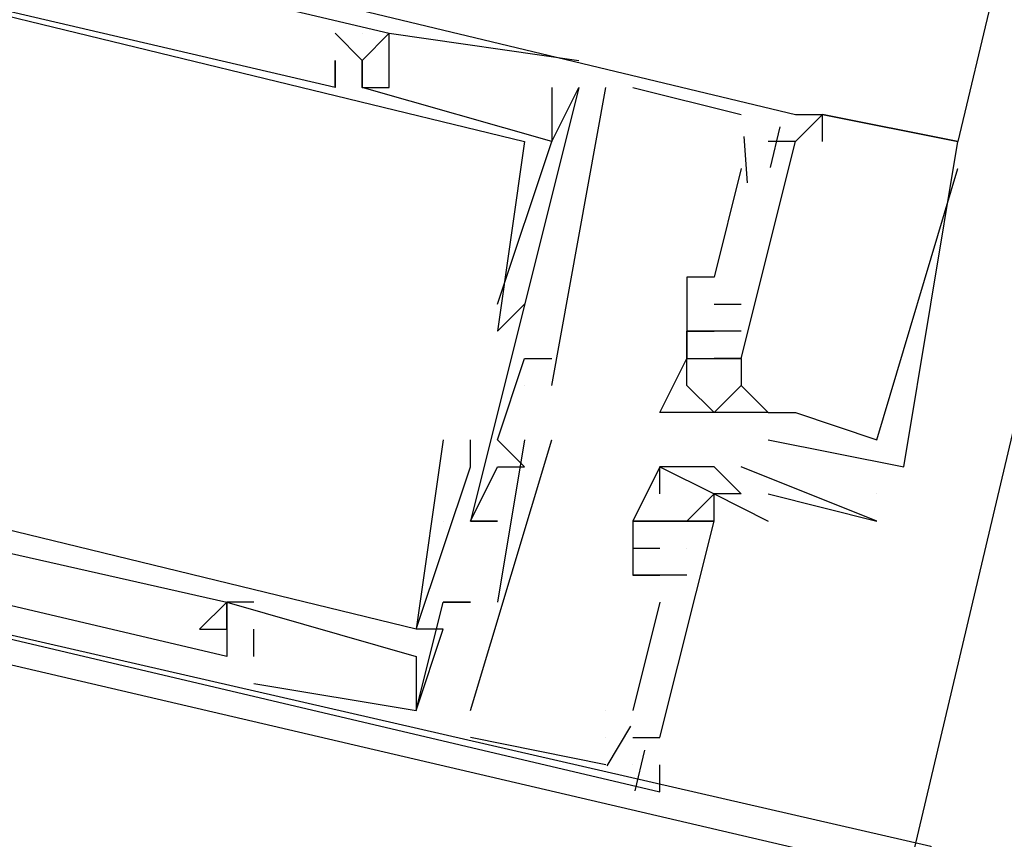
# Model space of a CAD drawing. Header units: feet. Extents: x -79 to 198, y -22 to 181.
# Tile 65 of 256: x 102.045 to 102.53, y 21.568 to 21.971. Entities that reach past the tile are written whole.
import ezdxf

# ---------------------------------------------------------------- set-up
doc = ezdxf.new("R2010")
doc.units = ezdxf.units.FT
doc.layers.add('A-LINEA', color=7, linetype='CONTINUOUS')

msp = doc.modelspace()

# ---------------------------------------------------------------- linework, layer by layer
at = {"layer": 'A-LINEA'}
for p, q in [((104.44, 30.0444), (102.5067, 21.9111)), ((102.2, 21.9644), (102.2, 21.9644)), ((102.2133, 21.9511), (102.2, 21.9644)), ((102.2, 21.9644), (102.2, 21.9644)), ((102.2133, 21.9511), (102.2, 21.9644)), ((102.2, 21.9644), (102.2, 21.9644)), ((102.2133, 21.9511), (102.2, 21.9644)), ((102.2133, 21.9644), (102.2133, 21.9644)), ((102.2133, 21.9644), (102.2133, 21.9644)), ((102.2133, 21.9644), (102.2133, 21.9644)), ((102.2267, 21.9644), (102.2267, 21.9644)), ((102.2267, 21.9644), (102.2267, 21.9644)), ((102.2267, 21.9644), (102.2267, 21.9644)), ((102.2267, 21.9644), (102.2267, 21.9644)), ((102.2267, 21.9644), (102.2267, 21.9644)), ((102.2267, 21.9644), (102.2267, 21.9644)), ((102.2, 21.9511), (102.2, 21.9511)), ((102.2, 21.9511), (102.2, 21.9511)), ((102.2, 21.9511), (102.2, 21.9511)), ((102.2133, 21.9511), (102.2133, 21.9511)), ((102.2133, 21.9511), (102.2133, 21.9511)), ((102.2133, 21.9511), (102.2133, 21.9511)), ((102.2133, 21.9511), (102.2133, 21.9511)), ((102.2133, 21.9511), (102.2133, 21.9511)), ((102.2133, 21.9511), (102.2133, 21.9511)), ((102.32, 21.9511), (102.32, 21.9511)), ((102.32, 21.9511), (102.32, 21.9511)), ((102.32, 21.9511), (102.32, 21.9511)), ((102.2, 21.9378), (102.2, 21.9378)), ((102.2, 21.9378), (102.2, 21.9378)), ((102.2, 21.9378), (102.2, 21.9378)), ((102.2133, 21.9378), (102.2133, 21.9378)), ((102.2133, 21.9378), (102.2133, 21.9378)), ((102.2133, 21.9378), (102.2133, 21.9378)), ((102.2133, 21.9378), (102.2133, 21.9378)), ((102.2133, 21.9378), (102.2133, 21.9378)), ((102.2133, 21.9378), (102.2133, 21.9378)), ((102.2267, 21.9378), (102.2267, 21.9378)), ((102.2267, 21.9378), (102.2267, 21.9378)), ((102.2267, 21.9378), (102.2267, 21.9378)), ((102.32, 21.9378), (102.2667, 21.7244)), ((102.32, 21.9378), (102.2667, 21.7244)), ((102.32, 21.9378), (102.2667, 21.7244)), ((102.3067, 21.9378), (102.3067, 21.9111)), ((102.3067, 21.9378), (102.3067, 21.9378)), ((102.3067, 21.9378), (102.3067, 21.9378)), ((102.3067, 21.7911), (102.3333, 21.9378)), ((102.3067, 21.9378), (102.3067, 21.9111)), ((102.3067, 21.9378), (102.3067, 21.9378)), ((102.3067, 21.9378), (102.3067, 21.9378)), ((102.3067, 21.7911), (102.3333, 21.9378)), ((102.3067, 21.9378), (102.3067, 21.9111)), ((102.3067, 21.9378), (102.3067, 21.9378)), ((102.3067, 21.9378), (102.3067, 21.9378)), ((102.3067, 21.7911), (102.3333, 21.9378)), ((102.32, 21.9378), (102.32, 21.9378)), ((102.32, 21.9378), (102.32, 21.9378)), ((102.32, 21.9378), (102.32, 21.9378)), ((102.32, 21.9378), (102.32, 21.9378)), ((102.32, 21.9378), (102.32, 21.9378)), ((102.32, 21.9378), (102.32, 21.9378)), ((102.3333, 21.9378), (102.3333, 21.9378)), ((102.3333, 21.9378), (102.3333, 21.9378)), ((102.3333, 21.9378), (102.3333, 21.9378)), ((102.3467, 21.9378), (102.4, 21.9244)), ((102.3467, 21.9378), (102.3467, 21.9378)), ((102.3467, 21.9378), (102.4, 21.9244)), ((102.3467, 21.9378), (102.3467, 21.9378)), ((102.3467, 21.9378), (102.4, 21.9244)), ((102.3467, 21.9378), (102.3467, 21.9378)), ((102.3067, 21.9244), (102.3067, 21.9244)), ((102.3067, 21.9244), (102.3067, 21.9244)), ((102.3067, 21.9244), (102.3067, 21.9244)), ((102.4, 21.9244), (102.4, 21.9244)), ((102.4, 21.9244), (102.4, 21.9244)), ((102.4, 21.9244), (102.4, 21.9244)), ((102.4267, 21.9244), (102.4267, 21.9244)), ((102.4267, 21.9244), (102.4267, 21.9244)), ((102.4267, 21.9244), (102.4267, 21.9244)), ((102.4267, 21.9244), (102.4267, 21.9244)), ((102.4267, 21.9244), (102.4267, 21.9244)), ((102.4267, 21.9244), (102.4267, 21.9244)), ((102.44, 21.9244), (102.44, 21.9244)), ((102.44, 21.9244), (102.44, 21.9244)), ((102.44, 21.9244), (102.44, 21.9244)), ((102.44, 21.9244), (102.44, 21.9244)), ((102.44, 21.9244), (102.44, 21.9244)), ((102.44, 21.9244), (102.44, 21.9244)), ((102.44, 21.9244), (102.44, 21.9244)), ((102.44, 21.9244), (102.44, 21.9244)), ((102.44, 21.9244), (102.44, 21.9244)), ((102.419, 21.9184), (102.4143, 21.8984)), ((102.419, 21.9184), (102.4143, 21.8984)), ((102.419, 21.9184), (102.4143, 21.8984)), ((102.4013, 21.9136), (102.4029, 21.8909)), ((102.4013, 21.9136), (102.4029, 21.8909)), ((102.4013, 21.9136), (102.4029, 21.8909)), ((102.2933, 21.9111), (102.2933, 21.9111)), ((102.2933, 21.9111), (102.2933, 21.9111)), ((102.2933, 21.9111), (102.2933, 21.9111)), ((102.3067, 21.9111), (102.3067, 21.9111)), ((102.3067, 21.9111), (102.3067, 21.9111)), ((102.3067, 21.9111), (102.3067, 21.9111)), ((102.3067, 21.9111), (102.3067, 21.9111)), ((102.3067, 21.9111), (102.3067, 21.9111)), ((102.3067, 21.9111), (102.3067, 21.9111)), ((102.4133, 21.9111), (102.4133, 21.9111)), ((102.4133, 21.9111), (102.4133, 21.9111)), ((102.4133, 21.9111), (102.4133, 21.9111)), ((102.4267, 21.9111), (102.4267, 21.9111)), ((102.4267, 21.9111), (102.4267, 21.9111)), ((102.4267, 21.9111), (102.4267, 21.9111)), ((102.4267, 21.9111), (102.4267, 21.9111)), ((102.4267, 21.9111), (102.4267, 21.9111)), ((102.4267, 21.9111), (102.4267, 21.9111)), ((102.44, 21.9111), (102.44, 21.9111)), ((102.44, 21.9111), (102.44, 21.9111)), ((102.44, 21.9111), (102.44, 21.9111)), ((102.5067, 21.9111), (102.5067, 21.9111)), ((102.5067, 21.9111), (102.5067, 21.9111)), ((102.5067, 21.9111), (102.5067, 21.9111)), ((102.5067, 21.9111), (102.5067, 21.9111)), ((102.5067, 21.9111), (102.5067, 21.9111)), ((102.5067, 21.9111), (102.5067, 21.9111)), ((102.4, 21.8978), (102.3867, 21.8444)), ((102.4, 21.8978), (102.3867, 21.8444)), ((102.4, 21.8978), (102.3867, 21.8444)), ((102.4, 21.8978), (102.4, 21.8978)), ((102.4, 21.8978), (102.4, 21.8978)), ((102.4, 21.8978), (102.4, 21.8978)), ((102.5067, 21.8978), (102.5067, 21.8978)), ((102.5067, 21.8978), (102.5067, 21.8978)), ((102.5067, 21.8978), (102.5067, 21.8978)), ((102.3733, 21.8444), (102.3733, 21.8444)), ((102.3733, 21.8444), (102.3733, 21.8444)), ((102.3733, 21.8444), (102.3733, 21.8444)), ((102.3867, 21.8444), (102.3867, 21.8444)), ((102.3867, 21.8444), (102.3867, 21.8444)), ((102.3867, 21.8444), (102.3867, 21.8444)), ((102.28, 21.8311), (102.28, 21.8311)), ((102.28, 21.8311), (102.28, 21.8311)), ((102.28, 21.8311), (102.28, 21.8311)), ((102.2933, 21.8311), (102.2933, 21.8311)), ((102.2933, 21.8311), (102.2933, 21.8311)), ((102.2933, 21.8311), (102.2933, 21.8311)), ((102.3867, 21.8311), (102.4, 21.8311)), ((102.3867, 21.8311), (102.3867, 21.8311)), ((102.3867, 21.8311), (102.4, 21.8311)), ((102.3867, 21.8311), (102.3867, 21.8311)), ((102.3867, 21.8311), (102.4, 21.8311)), ((102.3867, 21.8311), (102.3867, 21.8311)), ((102.4, 21.8311), (102.4, 21.8311)), ((102.4, 21.8311), (102.4, 21.8311)), ((102.4, 21.8311), (102.4, 21.8311)), ((102.28, 21.8178), (102.28, 21.8178)), ((102.28, 21.8178), (102.28, 21.8178)), ((102.28, 21.8178), (102.28, 21.8178)), ((102.3733, 21.8178), (102.3733, 21.8178)), ((102.3733, 21.8178), (102.3733, 21.8178)), ((102.3733, 21.8178), (102.3733, 21.8178)), ((102.3733, 21.8178), (102.3733, 21.8178)), ((102.3733, 21.8178), (102.3733, 21.8178)), ((102.3733, 21.8178), (102.3733, 21.8178)), ((102.3867, 21.8178), (102.3867, 21.8178)), ((102.4, 21.8178), (102.3867, 21.8178)), ((102.3867, 21.8178), (102.3867, 21.8178)), ((102.3867, 21.8178), (102.3867, 21.8178)), ((102.3867, 21.8178), (102.3867, 21.8178)), ((102.3867, 21.8178), (102.3867, 21.8178)), ((102.4, 21.8178), (102.3867, 21.8178)), ((102.3867, 21.8178), (102.3867, 21.8178)), ((102.3867, 21.8178), (102.3867, 21.8178)), ((102.3867, 21.8178), (102.3867, 21.8178)), ((102.3867, 21.8178), (102.3867, 21.8178)), ((102.4, 21.8178), (102.3867, 21.8178)), ((102.3867, 21.8178), (102.3867, 21.8178)), ((102.3867, 21.8178), (102.3867, 21.8178)), ((102.3867, 21.8178), (102.3867, 21.8178)), ((102.4, 21.8178), (102.4, 21.8178)), ((102.4, 21.8178), (102.4, 21.8178)), ((102.4, 21.8178), (102.4, 21.8178)), ((102.2933, 21.8044), (102.3067, 21.8044)), ((102.2933, 21.8044), (102.2933, 21.8044)), ((102.2933, 21.8044), (102.3067, 21.8044)), ((102.2933, 21.8044), (102.2933, 21.8044)), ((102.2933, 21.8044), (102.3067, 21.8044)), ((102.2933, 21.8044), (102.2933, 21.8044)), ((102.3067, 21.8044), (102.3067, 21.8044)), ((102.3067, 21.8044), (102.3067, 21.8044)), ((102.3067, 21.8044), (102.3067, 21.8044)), ((102.3733, 21.8044), (102.3733, 21.8044)), ((102.3733, 21.8044), (102.3733, 21.8044)), ((102.3733, 21.8044), (102.3733, 21.8044)), ((102.3733, 21.8044), (102.3733, 21.8044)), ((102.3733, 21.8044), (102.3733, 21.8044)), ((102.3733, 21.8044), (102.3733, 21.8044)), ((102.3733, 21.8044), (102.3733, 21.8044)), ((102.3733, 21.8044), (102.3733, 21.8044)), ((102.3733, 21.8044), (102.3733, 21.8044)), ((102.3867, 21.8044), (102.3867, 21.8044)), ((102.3867, 21.8044), (102.3867, 21.8044)), ((102.3867, 21.8044), (102.3867, 21.8044)), ((102.3867, 21.8044), (102.3867, 21.8044)), ((102.3867, 21.8044), (102.3867, 21.8044)), ((102.3867, 21.8044), (102.3867, 21.8044)), ((102.3867, 21.8044), (102.3867, 21.8044)), ((102.3867, 21.8044), (102.3867, 21.8044)), ((102.3867, 21.8044), (102.3867, 21.8044)), ((102.4, 21.8044), (102.4, 21.8044)), ((102.4, 21.8044), (102.4, 21.8044)), ((102.4, 21.8044), (102.4, 21.8044)), ((102.4, 21.8044), (102.4, 21.8044)), ((102.4, 21.8044), (102.4, 21.8044)), ((102.4, 21.8044), (102.4, 21.8044)), ((102.4, 21.8044), (102.4, 21.8044)), ((102.4, 21.8044), (102.4, 21.8044)), ((102.4, 21.8044), (102.4, 21.8044)), ((102.4, 21.8044), (102.4, 21.8044)), ((102.4, 21.8044), (102.4, 21.8044)), ((102.4, 21.8044), (102.4, 21.8044)), ((102.2933, 21.7911), (102.2933, 21.7911)), ((102.2933, 21.7911), (102.2933, 21.7911)), ((102.2933, 21.7911), (102.2933, 21.7911)), ((102.3067, 21.7911), (102.3067, 21.7911)), ((102.3067, 21.7911), (102.3067, 21.7911)), ((102.3067, 21.7911), (102.3067, 21.7911)), ((102.3733, 21.7911), (102.3733, 21.7911)), ((102.3733, 21.7911), (102.3733, 21.7911)), ((102.3733, 21.7911), (102.3733, 21.7911)), ((102.4, 21.7911), (102.4, 21.7911)), ((102.4, 21.7911), (102.4, 21.7911)), ((102.4, 21.7911), (102.4, 21.7911)), ((102.4, 21.7911), (102.4, 21.7911)), ((102.4, 21.7911), (102.4, 21.7911)), ((102.4, 21.7911), (102.4, 21.7911)), ((102.36, 21.7778), (102.36, 21.7778)), ((102.36, 21.7778), (102.36, 21.7778)), ((102.36, 21.7778), (102.36, 21.7778)), ((102.3733, 21.7778), (102.3733, 21.7778)), ((102.3733, 21.7778), (102.3733, 21.7778)), ((102.3733, 21.7778), (102.3733, 21.7778)), ((102.3867, 21.7778), (102.3867, 21.7778)), ((102.3867, 21.7778), (102.3867, 21.7778)), ((102.3867, 21.7778), (102.3867, 21.7778)), ((102.4, 21.7778), (102.4, 21.7778)), ((102.4, 21.7778), (102.4, 21.7778)), ((102.4, 21.7778), (102.4, 21.7778)), ((102.4133, 21.7778), (102.4133, 21.7778)), ((102.4133, 21.7778), (102.4133, 21.7778)), ((102.4133, 21.7778), (102.4133, 21.7778)), ((102.4133, 21.7778), (102.4133, 21.7778)), ((102.4133, 21.7778), (102.4133, 21.7778)), ((102.4133, 21.7778), (102.4133, 21.7778)), ((102.4133, 21.7778), (102.4133, 21.7778)), ((102.4133, 21.7778), (102.4133, 21.7778)), ((102.4133, 21.7778), (102.4133, 21.7778)), ((102.4267, 21.7778), (102.4267, 21.7778)), ((102.4267, 21.7778), (102.4267, 21.7778)), ((102.4267, 21.7778), (102.4267, 21.7778)), ((102.4267, 21.7778), (102.4267, 21.7778)), ((102.4267, 21.7778), (102.4267, 21.7778)), ((102.4267, 21.7778), (102.4267, 21.7778)), ((102.2533, 21.7644), (102.2533, 21.7644)), ((102.2533, 21.7644), (102.2533, 21.7644)), ((102.2533, 21.7644), (102.2533, 21.7644)), ((102.2667, 21.6311), (102.3067, 21.7644)), ((102.2667, 21.7644), (102.2667, 21.7644)), ((102.2667, 21.6311), (102.3067, 21.7644)), ((102.2667, 21.7644), (102.2667, 21.7644)), ((102.2667, 21.6311), (102.3067, 21.7644)), ((102.2667, 21.7644), (102.2667, 21.7644)), ((102.2933, 21.7644), (102.28, 21.6844)), ((102.28, 21.7644), (102.28, 21.7644)), ((102.2933, 21.7644), (102.28, 21.6844)), ((102.28, 21.7644), (102.28, 21.7644)), ((102.2933, 21.7644), (102.28, 21.6844)), ((102.28, 21.7644), (102.28, 21.7644)), ((102.2933, 21.7644), (102.2933, 21.7644)), ((102.2933, 21.7644), (102.2933, 21.7644)), ((102.2933, 21.7644), (102.2933, 21.7644)), ((102.3067, 21.7644), (102.3067, 21.7644)), ((102.3067, 21.7644), (102.3067, 21.7644)), ((102.3067, 21.7644), (102.3067, 21.7644)), ((102.4133, 21.7644), (102.4133, 21.7644)), ((102.4133, 21.7644), (102.4133, 21.7644)), ((102.4133, 21.7644), (102.4133, 21.7644)), ((102.4667, 21.7644), (102.4667, 21.7644)), ((102.4667, 21.7644), (102.4667, 21.7644)), ((102.4667, 21.7644), (102.4667, 21.7644)), ((102.2667, 21.7511), (102.2667, 21.7511)), ((102.2667, 21.7511), (102.2667, 21.7511)), ((102.2667, 21.7511), (102.2667, 21.7511)), ((102.28, 21.7511), (102.28, 21.7511)), ((102.28, 21.7511), (102.28, 21.7511)), ((102.28, 21.7511), (102.28, 21.7511)), ((102.2933, 21.7511), (102.2933, 21.7511)), ((102.2933, 21.7511), (102.2933, 21.7511)), ((102.2933, 21.7511), (102.2933, 21.7511)), ((102.36, 21.7511), (102.36, 21.7511)), ((102.36, 21.7511), (102.36, 21.7511)), ((102.3733, 21.7511), (102.3733, 21.7511)), ((102.3867, 21.7511), (102.3867, 21.7511)), ((102.3867, 21.7511), (102.3867, 21.7511)), ((102.4, 21.7511), (102.4, 21.7511)), ((102.4, 21.7511), (102.4, 21.7511)), ((102.48, 21.7511), (102.48, 21.7511)), ((102.48, 21.7511), (102.48, 21.7511)), ((102.48, 21.7511), (102.48, 21.7511)), ((102.36, 21.7378), (102.36, 21.7378)), ((102.3867, 21.7378), (102.4133, 21.7244)), ((102.3867, 21.7378), (102.3867, 21.7378)), ((102.3867, 21.7378), (102.3867, 21.7378)), ((102.3867, 21.7378), (102.3867, 21.7378)), ((102.3867, 21.7378), (102.3867, 21.7378)), ((102.4, 21.7378), (102.4, 21.7378)), ((102.4, 21.7378), (102.4, 21.7378)), ((102.4133, 21.7378), (102.4133, 21.7378)), ((102.4667, 21.7378), (102.4667, 21.7378)), ((102.2533, 21.7244), (102.2533, 21.7244)), ((102.2533, 21.7244), (102.2533, 21.7244)), ((102.2533, 21.7244), (102.2533, 21.7244)), ((102.2533, 21.7244), (102.2533, 21.7244)), ((102.2533, 21.7244), (102.2533, 21.7244)), ((102.2533, 21.7244), (102.2533, 21.7244)), ((102.2667, 21.7244), (102.2667, 21.7244)), ((102.2667, 21.7244), (102.2667, 21.7244)), ((102.2667, 21.7244), (102.2667, 21.7244)), ((102.2667, 21.7244), (102.2667, 21.7244)), ((102.2667, 21.7244), (102.2667, 21.7244)), ((102.2667, 21.7244), (102.2667, 21.7244)), ((102.2667, 21.7244), (102.2667, 21.7244)), ((102.2667, 21.7244), (102.2667, 21.7244)), ((102.2667, 21.7244), (102.2667, 21.7244)), ((102.28, 21.7244), (102.28, 21.7244)), ((102.28, 21.7244), (102.28, 21.7244)), ((102.28, 21.7244), (102.28, 21.7244)), ((102.3467, 21.7244), (102.3467, 21.7244)), ((102.3467, 21.7244), (102.3467, 21.7244)), ((102.3467, 21.7244), (102.3467, 21.7244)), ((102.3467, 21.7244), (102.3467, 21.7244)), ((102.36, 21.7244), (102.36, 21.7244)), ((102.36, 21.7244), (102.36, 21.7244)), ((102.36, 21.7244), (102.36, 21.7244)), ((102.36, 21.7244), (102.36, 21.7244)), ((102.36, 21.7244), (102.36, 21.7244)), ((102.3733, 21.7244), (102.3733, 21.7244)), ((102.3733, 21.7244), (102.3733, 21.7244)), ((102.3733, 21.7244), (102.3733, 21.7244)), ((102.3733, 21.7244), (102.3733, 21.7244)), ((102.3733, 21.7244), (102.3733, 21.7244)), ((102.3733, 21.7244), (102.3733, 21.7244)), ((102.3867, 21.7244), (102.3867, 21.7244)), ((102.3867, 21.7244), (102.3867, 21.7244)), ((102.3867, 21.7244), (102.3867, 21.7244)), ((102.3867, 21.7244), (102.3867, 21.7244)), ((102.4133, 21.7244), (102.4133, 21.7244)), ((102.4667, 21.7244), (102.4667, 21.7244)), ((102.3467, 21.7111), (102.36, 21.7111)), ((102.3467, 21.7111), (102.3467, 21.7111)), ((102.3467, 21.7111), (102.36, 21.7111)), ((102.3467, 21.7111), (102.3467, 21.7111)), ((102.3467, 21.7111), (102.36, 21.7111)), ((102.3467, 21.7111), (102.3467, 21.7111)), ((102.36, 21.7111), (102.36, 21.7111)), ((102.36, 21.7111), (102.36, 21.7111)), ((102.36, 21.7111), (102.36, 21.7111)), ((102.36, 21.7111), (102.36, 21.7111)), ((102.36, 21.7111), (102.36, 21.7111)), ((102.36, 21.7111), (102.36, 21.7111)), ((102.3733, 21.7111), (102.3733, 21.7111)), ((102.3733, 21.7111), (102.3733, 21.7111)), ((102.3733, 21.7111), (102.3733, 21.7111)), ((102.3733, 21.7111), (102.3733, 21.7111)), ((102.3733, 21.7111), (102.3733, 21.7111)), ((102.3733, 21.7111), (102.3733, 21.7111)), ((102.3467, 21.6978), (102.3467, 21.6978)), ((102.3467, 21.6978), (102.3467, 21.6978)), ((102.3467, 21.6978), (102.3467, 21.6978)), ((102.3467, 21.6978), (102.3467, 21.6978)), ((102.3467, 21.6978), (102.3467, 21.6978)), ((102.3467, 21.6978), (102.3467, 21.6978)), ((102.36, 21.6978), (102.36, 21.6978)), ((102.36, 21.6978), (102.36, 21.6978)), ((102.36, 21.6978), (102.36, 21.6978)), ((102.36, 21.6978), (102.36, 21.6978)), ((102.36, 21.6978), (102.36, 21.6978)), ((102.36, 21.6978), (102.36, 21.6978)), ((102.36, 21.6978), (102.36, 21.6978)), ((102.36, 21.6978), (102.36, 21.6978)), ((102.36, 21.6978), (102.36, 21.6978)), ((102.3733, 21.6978), (102.3733, 21.6978)), ((102.3733, 21.6978), (102.3733, 21.6978)), ((102.3733, 21.6978), (102.3733, 21.6978)), ((102.1467, 21.6844), (102.1467, 21.6844)), ((102.1467, 21.6844), (102.1467, 21.6844)), ((102.1467, 21.6844), (102.1467, 21.6844)), ((102.1467, 21.6844), (102.1467, 21.6844)), ((102.1467, 21.6844), (102.1467, 21.6844)), ((102.1467, 21.6844), (102.1467, 21.6844)), ((102.1467, 21.6844), (102.1467, 21.6844)), ((102.1467, 21.6844), (102.1467, 21.6844)), ((102.1467, 21.6844), (102.1467, 21.6844)), ((102.16, 21.6844), (102.16, 21.6844)), ((102.16, 21.6844), (102.16, 21.6844)), ((102.16, 21.6844), (102.16, 21.6844)), ((102.2533, 21.6844), (102.2533, 21.6844)), ((102.2533, 21.6844), (102.2533, 21.6844)), ((102.2533, 21.6844), (102.2533, 21.6844)), ((102.2533, 21.6844), (102.2533, 21.6844)), ((102.2533, 21.6844), (102.2533, 21.6844)), ((102.2533, 21.6844), (102.2533, 21.6844)), ((102.2667, 21.6844), (102.2667, 21.6844)), ((102.2667, 21.6844), (102.2667, 21.6844)), ((102.2667, 21.6844), (102.2667, 21.6844)), ((102.2667, 21.6844), (102.2667, 21.6844)), ((102.2667, 21.6844), (102.2667, 21.6844)), ((102.2667, 21.6844), (102.2667, 21.6844)), ((102.28, 21.6844), (102.28, 21.6844)), ((102.28, 21.6844), (102.28, 21.6844)), ((102.28, 21.6844), (102.28, 21.6844)), ((102.36, 21.6844), (102.3467, 21.6311)), ((102.36, 21.6844), (102.3467, 21.6311)), ((102.36, 21.6844), (102.3467, 21.6311)), ((102.36, 21.6844), (102.36, 21.6844)), ((102.36, 21.6844), (102.36, 21.6844)), ((102.36, 21.6844), (102.36, 21.6844)), ((102.1333, 21.6711), (102.1333, 21.6711)), ((102.1333, 21.6711), (102.1333, 21.6711)), ((102.1333, 21.6711), (102.1333, 21.6711)), ((102.1467, 21.6711), (102.1467, 21.6711)), ((102.1467, 21.6711), (102.1467, 21.6711)), ((102.1467, 21.6711), (102.1467, 21.6711)), ((102.1467, 21.6711), (102.1467, 21.6711)), ((102.1467, 21.6711), (102.1467, 21.6711)), ((102.1467, 21.6711), (102.1467, 21.6711)), ((102.16, 21.6578), (102.16, 21.6711)), ((102.16, 21.6711), (102.16, 21.6711)), ((102.16, 21.6578), (102.16, 21.6711)), ((102.16, 21.6711), (102.16, 21.6711)), ((102.16, 21.6578), (102.16, 21.6711)), ((102.16, 21.6711), (102.16, 21.6711)), ((102.24, 21.6711), (102.24, 21.6711)), ((102.24, 21.6711), (102.24, 21.6711)), ((102.24, 21.6711), (102.24, 21.6711)), ((102.24, 21.6711), (102.24, 21.6711)), ((102.24, 21.6711), (102.24, 21.6711)), ((102.24, 21.6711), (102.24, 21.6711)), ((102.2533, 21.6711), (102.2533, 21.6711)), ((102.2533, 21.6711), (102.2533, 21.6711)), ((102.2533, 21.6711), (102.2533, 21.6711)), ((102.1467, 21.6578), (102.1467, 21.6578)), ((102.1467, 21.6578), (102.1467, 21.6578)), ((102.1467, 21.6578), (102.1467, 21.6578)), ((102.16, 21.6578), (102.16, 21.6578)), ((102.16, 21.6578), (102.16, 21.6578)), ((102.16, 21.6578), (102.16, 21.6578)), ((102.24, 21.6578), (102.24, 21.6578)), ((102.24, 21.6578), (102.24, 21.6578)), ((102.24, 21.6578), (102.24, 21.6578)), ((102.16, 21.6444), (102.16, 21.6444)), ((102.16, 21.6444), (102.16, 21.6444)), ((102.16, 21.6444), (102.16, 21.6444)), ((102.24, 21.6311), (102.24, 21.6311)), ((102.24, 21.6311), (102.24, 21.6311)), ((102.24, 21.6311), (102.24, 21.6311)), ((102.24, 21.6311), (102.24, 21.6311)), ((102.24, 21.6311), (102.24, 21.6311)), ((102.24, 21.6311), (102.24, 21.6311)), ((102.24, 21.6311), (102.24, 21.6311)), ((102.24, 21.6311), (102.24, 21.6311)), ((102.24, 21.6311), (102.24, 21.6311)), ((102.2667, 21.6311), (102.2667, 21.6311)), ((102.2667, 21.6311), (102.2667, 21.6311)), ((102.2667, 21.6311), (102.2667, 21.6311)), ((102.3333, 21.6311), (102.3333, 21.6311)), ((102.3333, 21.6311), (102.3333, 21.6311)), ((102.3333, 21.6311), (102.3333, 21.6311)), ((102.3467, 21.6311), (102.3467, 21.6311)), ((102.3467, 21.6311), (102.3467, 21.6311)), ((102.3467, 21.6311), (102.3467, 21.6311)), ((102.3455, 21.6235), (102.3339, 21.604)), ((102.3455, 21.6235), (102.3339, 21.604)), ((102.3455, 21.6235), (102.3339, 21.604)), ((102.3333, 21.6044), (102.2667, 21.6178)), ((102.2667, 21.6178), (102.2667, 21.6178)), ((102.3333, 21.6044), (102.2667, 21.6178)), ((102.2667, 21.6178), (102.2667, 21.6178)), ((102.3333, 21.6044), (102.2667, 21.6178)), ((102.2667, 21.6178), (102.2667, 21.6178)), ((102.3333, 21.6178), (102.3333, 21.6178)), ((102.3333, 21.6178), (102.3333, 21.6178)), ((102.3333, 21.6178), (102.3333, 21.6178)), ((102.3333, 21.6178), (102.3333, 21.6178)), ((102.3333, 21.6178), (102.3333, 21.6178)), ((102.3333, 21.6178), (102.3333, 21.6178)), ((102.3467, 21.6178), (102.3467, 21.6178)), ((102.3467, 21.6178), (102.3467, 21.6178)), ((102.3467, 21.6178), (102.3467, 21.6178)), ((102.36, 21.6178), (102.36, 21.6178)), ((102.36, 21.6178), (102.36, 21.6178)), ((102.36, 21.6178), (102.36, 21.6178)), ((102.3523, 21.6117), (102.3476, 21.5917)), ((102.3523, 21.6117), (102.3476, 21.5917)), ((102.3523, 21.6117), (102.3476, 21.5917)), ((102.3333, 21.6044), (102.3333, 21.6044)), ((102.3333, 21.6044), (102.3333, 21.6044)), ((102.3333, 21.6044), (102.3333, 21.6044)), ((102.3467, 21.6044), (102.3467, 21.6044)), ((102.3467, 21.6044), (102.3467, 21.6044)), ((102.3467, 21.6044), (102.3467, 21.6044)), ((102.3467, 21.6044), (102.3467, 21.6044)), ((102.3467, 21.6044), (102.3467, 21.6044)), ((102.3467, 21.6044), (102.3467, 21.6044)), ((102.36, 21.6044), (102.36, 21.6044)), ((102.36, 21.6044), (102.36, 21.6044)), ((102.36, 21.6044), (102.36, 21.6044)), ((102.36, 21.5911), (102.36, 21.5911)), ((102.36, 21.5911), (102.36, 21.5911)), ((102.36, 21.5911), (102.36, 21.5911))]:
    msp.add_line(p, q, dxfattribs=at)
for points in [[(104.0133, 27.9911), (103.44, 25.5911), (102.8667, 23.1778), (102.2933, 20.7511), (101.84, 20.8578), (101.3867, 20.9644), (100.9467, 21.0711), (100.52, 21.1778), (100.1067, 21.2711), (99.6933, 21.3644), (99.3067, 21.4578), (98.92, 21.5511)], [(101.72, 21.8578), (101.7333, 21.9244), (101.72, 21.9378), (101.76, 22.0844), (102.4267, 21.9244), (102.44, 21.9244)], [(101.72, 21.8578), (101.7333, 21.9244), (101.72, 21.9378), (101.76, 22.0844), (102.4267, 21.9244), (102.44, 21.9244)], [(101.72, 21.8578), (101.7333, 21.9244), (101.72, 21.9378), (101.76, 22.0844), (102.4267, 21.9244), (102.44, 21.9244)], [(102.2, 21.9511), (102.2, 21.9378), (101.8, 22.0311), (101.8, 22.0578), (101.7733, 22.0578), (101.7733, 22.0711), (101.7733, 22.0578), (101.8, 22.0444), (101.7733, 21.9511), (101.7733, 21.9378), (101.8, 22.0311), (102.2933, 21.9111), (102.28, 21.8178), (102.28, 21.8178), (102.2933, 21.8311)], [(101.7733, 22.0444), (101.7867, 22.0444), (101.7733, 22.0578), (101.7733, 22.0711), (102.2267, 21.9644)], [(102.2, 21.9511), (102.2, 21.9378), (101.8, 22.0311), (101.8, 22.0578), (101.7733, 22.0578), (101.7733, 22.0711), (101.7733, 22.0578), (101.8, 22.0444), (101.7733, 21.9511), (101.7733, 21.9378), (101.8, 22.0311), (102.2933, 21.9111), (102.28, 21.8178), (102.28, 21.8178), (102.2933, 21.8311)], [(101.7733, 22.0444), (101.7867, 22.0444), (101.7733, 22.0578), (101.7733, 22.0711), (102.2267, 21.9644)], [(102.2, 21.9511), (102.2, 21.9378), (101.8, 22.0311), (101.8, 22.0578), (101.7733, 22.0578), (101.7733, 22.0711), (101.7733, 22.0578), (101.8, 22.0444), (101.7733, 21.9511), (101.7733, 21.9378), (101.8, 22.0311), (102.2933, 21.9111), (102.28, 21.8178), (102.28, 21.8178), (102.2933, 21.8311)], [(101.7733, 22.0444), (101.7867, 22.0444), (101.7733, 22.0578), (101.7733, 22.0711), (102.2267, 21.9644)], [(102.3067, 21.9111), (102.2133, 21.9378), (102.2133, 21.9511), (102.2, 21.9644)], [(102.3067, 21.9111), (102.2133, 21.9378), (102.2133, 21.9511), (102.2, 21.9644)], [(102.3067, 21.9111), (102.2133, 21.9378), (102.2133, 21.9511), (102.2, 21.9644)], [(102.2267, 21.9644), (102.2133, 21.9511), (102.2133, 21.9378), (102.2267, 21.9378), (102.2267, 21.9644), (102.32, 21.9511)], [(102.2267, 21.9644), (102.2133, 21.9511), (102.2133, 21.9378), (102.2267, 21.9378), (102.2267, 21.9644), (102.32, 21.9511)], [(102.2267, 21.9644), (102.2133, 21.9511), (102.2133, 21.9378), (102.2267, 21.9378), (102.2267, 21.9644), (102.32, 21.9511)], [(102.2, 21.9378), (102.2, 21.9511), (102.2, 21.9511)], [(102.2, 21.9378), (102.2, 21.9511), (102.2, 21.9511)], [(102.2, 21.9378), (102.2, 21.9511), (102.2, 21.9511)], [(102.28, 21.8311), (102.3067, 21.9111), (102.32, 21.9378)], [(102.28, 21.8311), (102.3067, 21.9111), (102.32, 21.9378)], [(102.28, 21.8311), (102.3067, 21.9111), (102.32, 21.9378)], [(102.4133, 21.7644), (102.48, 21.7511), (102.5067, 21.9111), (102.5067, 21.9111), (102.44, 21.9244), (102.4267, 21.9111)], [(102.4133, 21.7644), (102.48, 21.7511), (102.5067, 21.9111), (102.5067, 21.9111), (102.44, 21.9244), (102.4267, 21.9111)], [(102.4133, 21.7644), (102.48, 21.7511), (102.5067, 21.9111), (102.5067, 21.9111), (102.44, 21.9244), (102.4267, 21.9111)], [(102.44, 21.9111), (102.44, 21.9244), (102.5067, 21.9111)], [(102.44, 21.9111), (102.44, 21.9244), (102.5067, 21.9111)], [(102.44, 21.9111), (102.44, 21.9244), (102.5067, 21.9111)], [(101.7067, 21.9111), (101.68, 21.7511), (102.36, 21.5911), (102.36, 21.6044)], [(101.7067, 21.9111), (101.68, 21.7511), (102.36, 21.5911), (102.36, 21.6044)], [(101.7067, 21.9111), (101.68, 21.7511), (102.36, 21.5911), (102.36, 21.6044)], [(102.4, 21.8044), (102.4267, 21.9111), (102.4133, 21.9111)], [(102.4, 21.8044), (102.4267, 21.9111), (102.4133, 21.9111)], [(102.4, 21.8044), (102.4267, 21.9111), (102.4133, 21.9111)], [(102.4, 21.7911), (102.4133, 21.7778), (102.4133, 21.7778), (102.4267, 21.7778), (102.4267, 21.7778), (102.4667, 21.7644), (102.4667, 21.7644), (102.5067, 21.8978), (102.5067, 21.8978)], [(102.4, 21.7911), (102.4133, 21.7778), (102.4133, 21.7778), (102.4267, 21.7778), (102.4267, 21.7778), (102.4667, 21.7644), (102.4667, 21.7644), (102.5067, 21.8978), (102.5067, 21.8978)], [(102.4, 21.7911), (102.4133, 21.7778), (102.4133, 21.7778), (102.4267, 21.7778), (102.4267, 21.7778), (102.4667, 21.7644), (102.4667, 21.7644), (102.5067, 21.8978), (102.5067, 21.8978)], [(101.76, 21.8844), (101.7467, 21.8711), (101.7333, 21.7644), (101.7067, 21.7778), (101.7067, 21.7644), (101.7333, 21.7644), (101.7333, 21.7778), (102.1467, 21.6844), (102.1333, 21.6711), (102.1467, 21.6711), (102.1467, 21.6844), (102.24, 21.6578)], [(101.76, 21.8844), (101.7467, 21.8711), (101.7333, 21.7644), (101.7067, 21.7778), (101.7067, 21.7644), (101.7333, 21.7644), (101.7333, 21.7778), (102.1467, 21.6844), (102.1333, 21.6711), (102.1467, 21.6711), (102.1467, 21.6844), (102.24, 21.6578)], [(101.76, 21.8844), (101.7467, 21.8711), (101.7333, 21.7644), (101.7067, 21.7778), (101.7067, 21.7644), (101.7333, 21.7644), (101.7333, 21.7778), (102.1467, 21.6844), (102.1333, 21.6711), (102.1467, 21.6711), (102.1467, 21.6844), (102.24, 21.6578)], [(102.3867, 21.8444), (102.3733, 21.8444), (102.3733, 21.8044), (102.3733, 21.8178), (102.3867, 21.8178), (102.3733, 21.8178)], [(102.3867, 21.8444), (102.3733, 21.8444), (102.3733, 21.8044), (102.3733, 21.8178), (102.3867, 21.8178), (102.3733, 21.8178)], [(102.3867, 21.8444), (102.3733, 21.8444), (102.3733, 21.8044), (102.3733, 21.8178), (102.3867, 21.8178), (102.3733, 21.8178)], [(102.2667, 21.7244), (102.28, 21.7244), (102.2667, 21.7244), (102.28, 21.7511), (102.2933, 21.7511), (102.28, 21.7644), (102.2933, 21.8044)], [(102.2667, 21.7244), (102.28, 21.7244), (102.2667, 21.7244), (102.28, 21.7511), (102.2933, 21.7511), (102.28, 21.7644), (102.2933, 21.8044)], [(102.2667, 21.7244), (102.28, 21.7244), (102.2667, 21.7244), (102.28, 21.7511), (102.2933, 21.7511), (102.28, 21.7644), (102.2933, 21.8044)], [(102.4133, 21.7778), (102.4, 21.7778), (102.3733, 21.7778), (102.36, 21.7778), (102.3733, 21.8044), (102.3733, 21.8044), (102.3733, 21.8044), (102.3733, 21.8044), (102.3867, 21.8044), (102.3867, 21.8044)], [(102.4133, 21.7778), (102.4, 21.7778), (102.3733, 21.7778), (102.36, 21.7778), (102.3733, 21.8044), (102.3733, 21.8044), (102.3733, 21.8044), (102.3733, 21.8044), (102.3867, 21.8044), (102.3867, 21.8044)], [(102.4133, 21.7778), (102.4, 21.7778), (102.3733, 21.7778), (102.36, 21.7778), (102.3733, 21.8044), (102.3733, 21.8044), (102.3733, 21.8044), (102.3733, 21.8044), (102.3867, 21.8044), (102.3867, 21.8044)], [(102.4, 21.8044), (102.4, 21.7911), (102.4, 21.7911), (102.3867, 21.7778), (102.3733, 21.7911), (102.3733, 21.8044), (102.4, 21.8044)], [(102.4, 21.8044), (102.4, 21.7911), (102.4, 21.7911), (102.3867, 21.7778), (102.3733, 21.7911), (102.3733, 21.8044), (102.4, 21.8044)], [(102.4, 21.8044), (102.4, 21.7911), (102.4, 21.7911), (102.3867, 21.7778), (102.3733, 21.7911), (102.3733, 21.8044), (102.4, 21.8044)], [(102.3867, 21.8044), (102.3867, 21.8044), (102.4, 21.8044), (102.3867, 21.8044)], [(102.3867, 21.8044), (102.3867, 21.8044), (102.4, 21.8044), (102.3867, 21.8044)], [(102.3867, 21.8044), (102.3867, 21.8044), (102.4, 21.8044), (102.3867, 21.8044)], [(102.2533, 21.7644), (102.24, 21.6711), (101.7467, 21.7911)], [(102.2533, 21.7644), (102.24, 21.6711), (101.7467, 21.7911)], [(102.2533, 21.7644), (102.24, 21.6711), (101.7467, 21.7911)], [(102.16, 21.6844), (102.1467, 21.6844), (102.1467, 21.6711), (102.1467, 21.6578), (101.6933, 21.7644)], [(102.16, 21.6844), (102.1467, 21.6844), (102.1467, 21.6711), (102.1467, 21.6578), (101.6933, 21.7644)], [(102.16, 21.6844), (102.1467, 21.6844), (102.1467, 21.6711), (102.1467, 21.6578), (101.6933, 21.7644)], [(102.24, 21.6578), (102.24, 21.6311), (102.2533, 21.6711), (102.24, 21.6711), (102.2667, 21.7511), (102.2667, 21.7644), (102.2667, 21.7644)], [(102.24, 21.6578), (102.24, 21.6311), (102.2533, 21.6711), (102.24, 21.6711), (102.2667, 21.7511), (102.2667, 21.7644), (102.2667, 21.7644)], [(102.24, 21.6578), (102.24, 21.6311), (102.2533, 21.6711), (102.24, 21.6711), (102.2667, 21.7511), (102.2667, 21.7644), (102.2667, 21.7644)], [(101.68, 21.7511), (102.4933, 21.5644), (102.2933, 20.7511), (101.48, 20.9378), (101.68, 21.7511)], [(102.3867, 21.7511), (102.3733, 21.7511), (102.36, 21.7511), (102.3467, 21.7244), (102.36, 21.7244), (102.36, 21.7244), (102.36, 21.7244), (102.36, 21.7244), (102.3733, 21.7244), (102.3733, 21.7244), (102.3867, 21.7244), (102.3867, 21.7378), (102.3867, 21.7378)], [(102.36, 21.7378), (102.36, 21.7511), (102.3867, 21.7378), (102.3733, 21.7244), (102.36, 21.7244)], [(102.3867, 21.7511), (102.4, 21.7378), (102.3867, 21.7378)], [(102.4133, 21.7378), (102.4133, 21.7378), (102.4133, 21.7378), (102.4133, 21.7378), (102.4667, 21.7244), (102.4667, 21.7244), (102.4, 21.7511)], [(101.68, 21.7378), (102.48, 21.5511), (102.2933, 20.7644), (101.4933, 20.9511), (101.68, 21.7378)], [(102.3467, 21.6178), (102.36, 21.6178), (102.3867, 21.7244), (102.3733, 21.7244)], [(102.36, 21.7244), (102.3467, 21.7244), (102.3467, 21.6978), (102.36, 21.6978)], [(102.3467, 21.6178), (102.36, 21.6178), (102.3867, 21.7244), (102.3733, 21.7244)], [(102.36, 21.7244), (102.3467, 21.7244), (102.3467, 21.6978), (102.36, 21.6978)], [(102.3467, 21.6178), (102.36, 21.6178), (102.3867, 21.7244), (102.3733, 21.7244)], [(102.36, 21.7244), (102.3467, 21.7244), (102.3467, 21.6978), (102.36, 21.6978)], [(102.3733, 21.6978), (102.3733, 21.6978), (102.36, 21.6978), (102.3467, 21.6978), (102.36, 21.6978)], [(102.3733, 21.6978), (102.3733, 21.6978), (102.36, 21.6978), (102.3467, 21.6978), (102.36, 21.6978)], [(102.3733, 21.6978), (102.3733, 21.6978), (102.36, 21.6978), (102.3467, 21.6978), (102.36, 21.6978)], [(102.16, 21.6444), (102.24, 21.6311), (102.2533, 21.6844), (102.2667, 21.6844), (102.2533, 21.6844)], [(102.16, 21.6444), (102.24, 21.6311), (102.2533, 21.6844), (102.2667, 21.6844), (102.2533, 21.6844)], [(102.16, 21.6444), (102.24, 21.6311), (102.2533, 21.6844), (102.2667, 21.6844), (102.2533, 21.6844)]]:
    msp.add_lwpolyline(points, dxfattribs=at)

doc.saveas('drawing.dxf')
